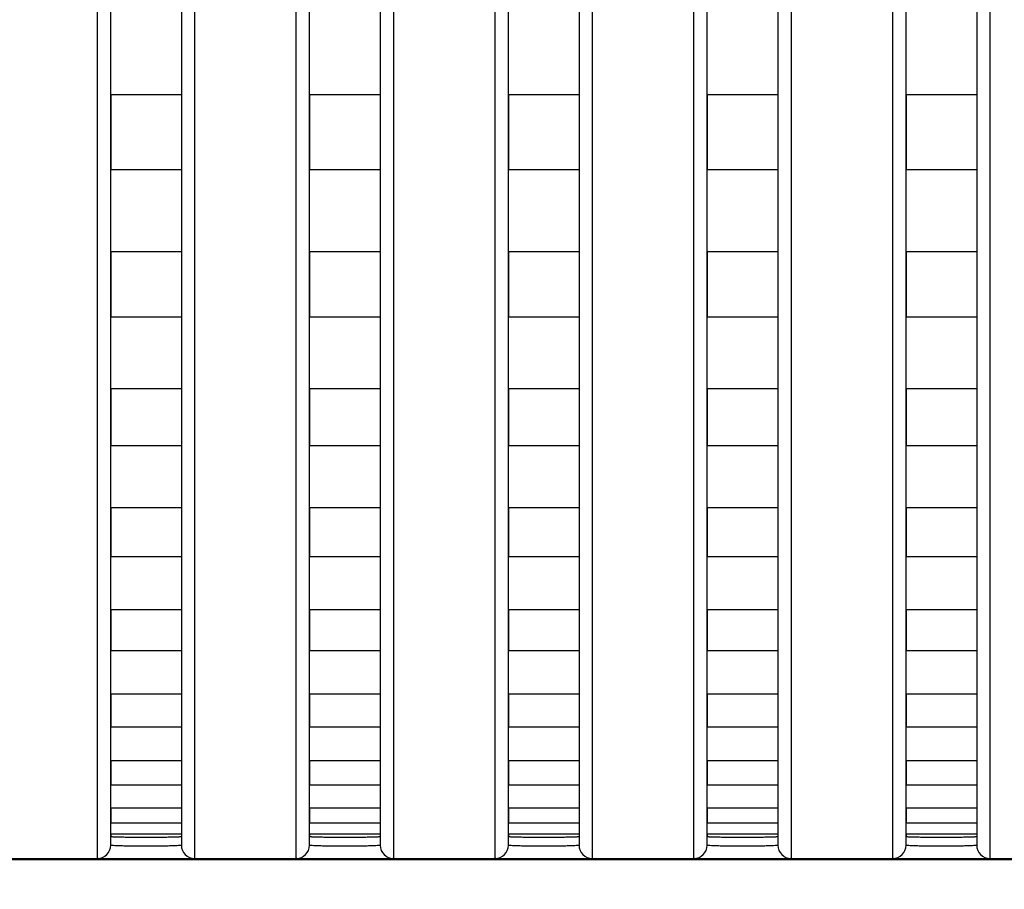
# Model space of a CAD drawing. Header units: millimetres. Extents: x -6054 to 364, y -1866 to 3094.
# Tile 224 of 256: x -4614 to -4591, y 1483 to 1503. Entities that reach past the tile are written whole.
import ezdxf

# ---------------------------------------------------------------- set-up
doc = ezdxf.new("R2010")
doc.units = ezdxf.units.MM
doc.header["$LTSCALE"] = 65.395
doc.header["$PDSIZE"] = 0.05
doc.layers.get('0').update_dxf_attribs({"linetype": 'CONTINUOUS'})
doc.layers.get('Defpoints').update_dxf_attribs({"linetype": 'CONTINUOUS'})
doc.layers.add('DIM', color=3, linetype='CONTINUOUS')
doc.styles.get("Standard").update_dxf_attribs({"font": 'arial.ttf'})
doc.dimstyles.new('ISO-25', dxfattribs={"dimtxt": 2.5, "dimasz": 2.5, "dimexe": 1.25, "dimexo": 0.625, "dimtad": 1, "dimtxsty": 'STANDARD', "dimcen": 2.5, "dimadec": 0, "dimazin": 0, "dimtfac": 1, "dimtmove": 0, "dimatfit": 3, "dimfxl": 1, "dimarcsym": 0})

# ---------------------------------------------------------------- blocks, each defined once
blk = doc.blocks.new('*D29')
at = {"layer": 'Defpoints', "color": 0}
for p in [(-4729.943, 1557.554), (-4793.114, 1484.17), (-4590.173, 1484.17)]:
    blk.add_point(p, dxfattribs=at)
at = {"layer": 'DIM', "color": 3, "lineweight": -2}
for p, q in [((-4730.568, 1557.554), (-4794.364, 1557.554)), ((-4793.114, 1542.554), (-4793.114, 1499.17)), ((-4590.798, 1484.17), (-4794.364, 1484.17))]:
    blk.add_line(p, q, dxfattribs=at)
at = {"layer": 'DIM', "color": 3}
for points in [[(-4790.614, 1542.554), (-4795.614, 1542.554), (-4793.114, 1557.554)], [(-4795.614, 1499.17), (-4790.614, 1499.17), (-4793.114, 1484.17)]]:
    blk.add_solid(points, dxfattribs=at)
at = {"layer": 'DIM', "color": 2, "insert": (-4810.924, 1520.862), "char_height": 20, "attachment_point": 5, "rotation": 90}
blk.add_mtext('73  [2,889]', dxfattribs=at)

msp = doc.modelspace()

# ---------------------------------------------------------------- linework, layer by layer
at = {"linetype": 'Continuous'}
for p, q in [((-4611.723, 1484.478), (-4611.723, 1514.359)), ((-4610.123, 1514.359), (-4610.123, 1484.478)), ((-4607.223, 1484.478), (-4607.223, 1514.359)), ((-4605.623, 1514.359), (-4605.623, 1484.478)), ((-4602.723, 1484.478), (-4602.723, 1514.359)), ((-4601.123, 1514.359), (-4601.123, 1484.478)), ((-4598.223, 1484.478), (-4598.223, 1514.359)), ((-4596.623, 1514.359), (-4596.623, 1484.478)), ((-4593.723, 1484.478), (-4593.723, 1514.359)), ((-4592.123, 1514.359), (-4592.123, 1484.478)), ((-4612.023, 1484.178), (-4612.023, 1513.867)), ((-4609.823, 1513.867), (-4609.823, 1484.178)), ((-4607.523, 1484.178), (-4607.523, 1513.867)), ((-4605.323, 1513.867), (-4605.323, 1484.178)), ((-4603.023, 1484.178), (-4603.023, 1513.867)), ((-4600.823, 1513.867), (-4600.823, 1484.178)), ((-4598.523, 1484.178), (-4598.523, 1513.867)), ((-4596.323, 1513.867), (-4596.323, 1484.178)), ((-4594.023, 1484.178), (-4594.023, 1513.867)), ((-4591.823, 1513.867), (-4591.823, 1484.178)), ((-4611.723, 1501.459), (-4611.723, 1499.762)), ((-4611.723, 1501.459), (-4611.723, 1499.762)), ((-4610.123, 1501.459), (-4611.723, 1501.459)), ((-4610.123, 1501.459), (-4611.723, 1501.459)), ((-4610.123, 1501.459), (-4610.123, 1499.762)), ((-4610.123, 1501.459), (-4610.123, 1499.762)), ((-4607.223, 1501.459), (-4607.223, 1499.762)), ((-4607.223, 1501.459), (-4607.223, 1499.762)), ((-4605.623, 1501.459), (-4607.223, 1501.459)), ((-4605.623, 1501.459), (-4607.223, 1501.459)), ((-4605.623, 1501.459), (-4605.623, 1499.762)), ((-4605.623, 1501.459), (-4605.623, 1499.762)), ((-4602.723, 1501.459), (-4602.723, 1499.762)), ((-4602.723, 1501.459), (-4602.723, 1499.762)), ((-4601.123, 1501.459), (-4602.723, 1501.459)), ((-4601.123, 1501.459), (-4602.723, 1501.459)), ((-4601.123, 1501.459), (-4601.123, 1499.762)), ((-4601.123, 1501.459), (-4601.123, 1499.762)), ((-4598.223, 1501.459), (-4598.223, 1499.762)), ((-4598.223, 1501.459), (-4598.223, 1499.762)), ((-4596.623, 1501.459), (-4598.223, 1501.459)), ((-4596.623, 1501.459), (-4598.223, 1501.459)), ((-4596.623, 1501.459), (-4596.623, 1499.762)), ((-4596.623, 1501.459), (-4596.623, 1499.762)), ((-4593.723, 1501.459), (-4593.723, 1499.762)), ((-4593.723, 1501.459), (-4593.723, 1499.762)), ((-4592.123, 1501.459), (-4593.723, 1501.459)), ((-4592.123, 1501.459), (-4593.723, 1501.459)), ((-4592.123, 1501.459), (-4592.123, 1499.762)), ((-4592.123, 1501.459), (-4592.123, 1499.762)), ((-4610.123, 1499.762), (-4611.723, 1499.762)), ((-4610.123, 1499.762), (-4611.723, 1499.762)), ((-4605.623, 1499.762), (-4607.223, 1499.762)), ((-4605.623, 1499.762), (-4607.223, 1499.762)), ((-4601.123, 1499.762), (-4602.723, 1499.762)), ((-4601.123, 1499.762), (-4602.723, 1499.762)), ((-4596.623, 1499.762), (-4598.223, 1499.762)), ((-4596.623, 1499.762), (-4598.223, 1499.762)), ((-4592.123, 1499.762), (-4593.723, 1499.762)), ((-4592.123, 1499.762), (-4593.723, 1499.762)), ((-4611.723, 1497.91), (-4611.723, 1496.425)), ((-4611.723, 1497.91), (-4611.723, 1496.425)), ((-4610.123, 1497.91), (-4611.723, 1497.91)), ((-4610.123, 1497.91), (-4611.723, 1497.91)), ((-4610.123, 1497.91), (-4610.123, 1496.425)), ((-4610.123, 1497.91), (-4610.123, 1496.425)), ((-4607.223, 1497.91), (-4607.223, 1496.425)), ((-4607.223, 1497.91), (-4607.223, 1496.425)), ((-4605.623, 1497.91), (-4607.223, 1497.91)), ((-4605.623, 1497.91), (-4607.223, 1497.91)), ((-4605.623, 1497.91), (-4605.623, 1496.425)), ((-4605.623, 1497.91), (-4605.623, 1496.425)), ((-4602.723, 1497.91), (-4602.723, 1496.425)), ((-4602.723, 1497.91), (-4602.723, 1496.425)), ((-4601.123, 1497.91), (-4602.723, 1497.91)), ((-4601.123, 1497.91), (-4602.723, 1497.91)), ((-4601.123, 1497.91), (-4601.123, 1496.425)), ((-4601.123, 1497.91), (-4601.123, 1496.425)), ((-4598.223, 1497.91), (-4598.223, 1496.425)), ((-4598.223, 1497.91), (-4598.223, 1496.425)), ((-4596.623, 1497.91), (-4598.223, 1497.91)), ((-4596.623, 1497.91), (-4598.223, 1497.91)), ((-4596.623, 1497.91), (-4596.623, 1496.425)), ((-4596.623, 1497.91), (-4596.623, 1496.425)), ((-4593.723, 1497.91), (-4593.723, 1496.425)), ((-4593.723, 1497.91), (-4593.723, 1496.425)), ((-4592.123, 1497.91), (-4593.723, 1497.91)), ((-4592.123, 1497.91), (-4593.723, 1497.91)), ((-4592.123, 1497.91), (-4592.123, 1496.425)), ((-4592.123, 1497.91), (-4592.123, 1496.425)), ((-4610.123, 1496.425), (-4611.723, 1496.425)), ((-4610.123, 1496.425), (-4611.723, 1496.425)), ((-4605.623, 1496.425), (-4607.223, 1496.425)), ((-4605.623, 1496.425), (-4607.223, 1496.425)), ((-4601.123, 1496.425), (-4602.723, 1496.425)), ((-4601.123, 1496.425), (-4602.723, 1496.425)), ((-4596.623, 1496.425), (-4598.223, 1496.425)), ((-4596.623, 1496.425), (-4598.223, 1496.425)), ((-4592.123, 1496.425), (-4593.723, 1496.425)), ((-4592.123, 1496.425), (-4593.723, 1496.425)), ((-4611.723, 1494.806), (-4611.723, 1493.513)), ((-4611.723, 1494.806), (-4611.723, 1493.513)), ((-4610.123, 1494.806), (-4611.723, 1494.806)), ((-4610.123, 1494.806), (-4611.723, 1494.806)), ((-4610.123, 1494.806), (-4610.123, 1493.513)), ((-4610.123, 1494.806), (-4610.123, 1493.513)), ((-4607.223, 1494.806), (-4607.223, 1493.513)), ((-4607.223, 1494.806), (-4607.223, 1493.513)), ((-4605.623, 1494.806), (-4607.223, 1494.806)), ((-4605.623, 1494.806), (-4607.223, 1494.806)), ((-4605.623, 1494.806), (-4605.623, 1493.513)), ((-4605.623, 1494.806), (-4605.623, 1493.513)), ((-4602.723, 1494.806), (-4602.723, 1493.513)), ((-4602.723, 1494.806), (-4602.723, 1493.513)), ((-4601.123, 1494.806), (-4602.723, 1494.806)), ((-4601.123, 1494.806), (-4602.723, 1494.806)), ((-4601.123, 1494.806), (-4601.123, 1493.513)), ((-4601.123, 1494.806), (-4601.123, 1493.513)), ((-4598.223, 1494.806), (-4598.223, 1493.513)), ((-4598.223, 1494.806), (-4598.223, 1493.513)), ((-4596.623, 1494.806), (-4598.223, 1494.806)), ((-4596.623, 1494.806), (-4598.223, 1494.806)), ((-4596.623, 1494.806), (-4596.623, 1493.513)), ((-4596.623, 1494.806), (-4596.623, 1493.513)), ((-4593.723, 1494.806), (-4593.723, 1493.513)), ((-4593.723, 1494.806), (-4593.723, 1493.513)), ((-4592.123, 1494.806), (-4593.723, 1494.806)), ((-4592.123, 1494.806), (-4593.723, 1494.806)), ((-4592.123, 1494.806), (-4592.123, 1493.513)), ((-4592.123, 1494.806), (-4592.123, 1493.513)), ((-4610.123, 1493.513), (-4611.723, 1493.513)), ((-4610.123, 1493.513), (-4611.723, 1493.513)), ((-4605.623, 1493.513), (-4607.223, 1493.513)), ((-4605.623, 1493.513), (-4607.223, 1493.513)), ((-4601.123, 1493.513), (-4602.723, 1493.513)), ((-4601.123, 1493.513), (-4602.723, 1493.513)), ((-4596.623, 1493.513), (-4598.223, 1493.513)), ((-4596.623, 1493.513), (-4598.223, 1493.513)), ((-4592.123, 1493.513), (-4593.723, 1493.513)), ((-4592.123, 1493.513), (-4593.723, 1493.513)), ((-4611.723, 1492.112), (-4611.723, 1491.001)), ((-4611.723, 1492.112), (-4611.723, 1491.001)), ((-4610.123, 1492.112), (-4611.723, 1492.112)), ((-4610.123, 1492.112), (-4611.723, 1492.112)), ((-4610.123, 1492.112), (-4610.123, 1491.001)), ((-4610.123, 1492.112), (-4610.123, 1491.001)), ((-4607.223, 1492.112), (-4607.223, 1491.001)), ((-4607.223, 1492.112), (-4607.223, 1491.001)), ((-4605.623, 1492.112), (-4607.223, 1492.112)), ((-4605.623, 1492.112), (-4607.223, 1492.112)), ((-4605.623, 1492.112), (-4605.623, 1491.001)), ((-4605.623, 1492.112), (-4605.623, 1491.001)), ((-4602.723, 1492.112), (-4602.723, 1491.001)), ((-4602.723, 1492.112), (-4602.723, 1491.001)), ((-4601.123, 1492.112), (-4602.723, 1492.112)), ((-4601.123, 1492.112), (-4602.723, 1492.112)), ((-4601.123, 1492.112), (-4601.123, 1491.001)), ((-4601.123, 1492.112), (-4601.123, 1491.001)), ((-4598.223, 1492.112), (-4598.223, 1491.001)), ((-4598.223, 1492.112), (-4598.223, 1491.001)), ((-4596.623, 1492.112), (-4598.223, 1492.112)), ((-4596.623, 1492.112), (-4598.223, 1492.112)), ((-4596.623, 1492.112), (-4596.623, 1491.001)), ((-4596.623, 1492.112), (-4596.623, 1491.001)), ((-4593.723, 1492.112), (-4593.723, 1491.001)), ((-4593.723, 1492.112), (-4593.723, 1491.001)), ((-4592.123, 1492.112), (-4593.723, 1492.112)), ((-4592.123, 1492.112), (-4593.723, 1492.112)), ((-4592.123, 1492.112), (-4592.123, 1491.001)), ((-4592.123, 1492.112), (-4592.123, 1491.001)), ((-4610.123, 1491.001), (-4611.723, 1491.001)), ((-4610.123, 1491.001), (-4611.723, 1491.001)), ((-4605.623, 1491.001), (-4607.223, 1491.001)), ((-4605.623, 1491.001), (-4607.223, 1491.001)), ((-4601.123, 1491.001), (-4602.723, 1491.001)), ((-4601.123, 1491.001), (-4602.723, 1491.001)), ((-4596.623, 1491.001), (-4598.223, 1491.001)), ((-4596.623, 1491.001), (-4598.223, 1491.001)), ((-4592.123, 1491.001), (-4593.723, 1491.001)), ((-4592.123, 1491.001), (-4593.723, 1491.001)), ((-4611.723, 1489.808), (-4611.723, 1488.875)), ((-4611.723, 1489.808), (-4611.723, 1488.875)), ((-4610.123, 1489.808), (-4611.723, 1489.808)), ((-4610.123, 1489.808), (-4611.723, 1489.808)), ((-4610.123, 1489.808), (-4610.123, 1488.875)), ((-4610.123, 1489.808), (-4610.123, 1488.875)), ((-4607.223, 1489.808), (-4607.223, 1488.875)), ((-4607.223, 1489.808), (-4607.223, 1488.875)), ((-4605.623, 1489.808), (-4607.223, 1489.808)), ((-4605.623, 1489.808), (-4607.223, 1489.808)), ((-4605.623, 1489.808), (-4605.623, 1488.875)), ((-4605.623, 1489.808), (-4605.623, 1488.875)), ((-4602.723, 1489.808), (-4602.723, 1488.875)), ((-4602.723, 1489.808), (-4602.723, 1488.875)), ((-4601.123, 1489.808), (-4602.723, 1489.808)), ((-4601.123, 1489.808), (-4602.723, 1489.808)), ((-4601.123, 1489.808), (-4601.123, 1488.875)), ((-4601.123, 1489.808), (-4601.123, 1488.875)), ((-4598.223, 1489.808), (-4598.223, 1488.875)), ((-4598.223, 1489.808), (-4598.223, 1488.875)), ((-4596.623, 1489.808), (-4598.223, 1489.808)), ((-4596.623, 1489.808), (-4598.223, 1489.808)), ((-4596.623, 1489.808), (-4596.623, 1488.875)), ((-4596.623, 1489.808), (-4596.623, 1488.875)), ((-4593.723, 1489.808), (-4593.723, 1488.875)), ((-4593.723, 1489.808), (-4593.723, 1488.875)), ((-4592.123, 1489.808), (-4593.723, 1489.808)), ((-4592.123, 1489.808), (-4593.723, 1489.808)), ((-4592.123, 1489.808), (-4592.123, 1488.875)), ((-4592.123, 1489.808), (-4592.123, 1488.875)), ((-4610.123, 1488.875), (-4611.723, 1488.875)), ((-4610.123, 1488.875), (-4611.723, 1488.875)), ((-4605.623, 1488.875), (-4607.223, 1488.875)), ((-4605.623, 1488.875), (-4607.223, 1488.875)), ((-4601.123, 1488.875), (-4602.723, 1488.875)), ((-4601.123, 1488.875), (-4602.723, 1488.875)), ((-4596.623, 1488.875), (-4598.223, 1488.875)), ((-4596.623, 1488.875), (-4598.223, 1488.875)), ((-4592.123, 1488.875), (-4593.723, 1488.875)), ((-4592.123, 1488.875), (-4593.723, 1488.875)), ((-4611.723, 1487.894), (-4611.723, 1487.148)), ((-4611.723, 1487.894), (-4611.723, 1487.148)), ((-4610.123, 1487.894), (-4611.723, 1487.894)), ((-4610.123, 1487.894), (-4611.723, 1487.894)), ((-4610.123, 1487.894), (-4610.123, 1487.148)), ((-4610.123, 1487.894), (-4610.123, 1487.148)), ((-4607.223, 1487.894), (-4607.223, 1487.148)), ((-4607.223, 1487.894), (-4607.223, 1487.148)), ((-4605.623, 1487.894), (-4607.223, 1487.894)), ((-4605.623, 1487.894), (-4607.223, 1487.894)), ((-4605.623, 1487.894), (-4605.623, 1487.148)), ((-4605.623, 1487.894), (-4605.623, 1487.148)), ((-4602.723, 1487.894), (-4602.723, 1487.148)), ((-4602.723, 1487.894), (-4602.723, 1487.148)), ((-4601.123, 1487.894), (-4602.723, 1487.894)), ((-4601.123, 1487.894), (-4602.723, 1487.894)), ((-4601.123, 1487.894), (-4601.123, 1487.148)), ((-4601.123, 1487.894), (-4601.123, 1487.148)), ((-4598.223, 1487.894), (-4598.223, 1487.148)), ((-4598.223, 1487.894), (-4598.223, 1487.148)), ((-4596.623, 1487.894), (-4598.223, 1487.894)), ((-4596.623, 1487.894), (-4598.223, 1487.894)), ((-4596.623, 1487.894), (-4596.623, 1487.148)), ((-4596.623, 1487.894), (-4596.623, 1487.148)), ((-4593.723, 1487.894), (-4593.723, 1487.148)), ((-4593.723, 1487.894), (-4593.723, 1487.148)), ((-4592.123, 1487.894), (-4593.723, 1487.894)), ((-4592.123, 1487.894), (-4593.723, 1487.894)), ((-4592.123, 1487.894), (-4592.123, 1487.148)), ((-4592.123, 1487.894), (-4592.123, 1487.148)), ((-4610.123, 1487.148), (-4611.723, 1487.148)), ((-4610.123, 1487.148), (-4611.723, 1487.148)), ((-4605.623, 1487.148), (-4607.223, 1487.148)), ((-4605.623, 1487.148), (-4607.223, 1487.148)), ((-4601.123, 1487.148), (-4602.723, 1487.148)), ((-4601.123, 1487.148), (-4602.723, 1487.148)), ((-4596.623, 1487.148), (-4598.223, 1487.148)), ((-4596.623, 1487.148), (-4598.223, 1487.148)), ((-4592.123, 1487.148), (-4593.723, 1487.148)), ((-4592.123, 1487.148), (-4593.723, 1487.148)), ((-4611.723, 1486.389), (-4611.723, 1485.837)), ((-4611.723, 1486.389), (-4611.723, 1485.837)), ((-4610.123, 1486.389), (-4611.723, 1486.389)), ((-4610.123, 1486.389), (-4611.723, 1486.389)), ((-4610.123, 1486.389), (-4610.123, 1485.837)), ((-4610.123, 1486.389), (-4610.123, 1485.837)), ((-4607.223, 1486.389), (-4607.223, 1485.837)), ((-4607.223, 1486.389), (-4607.223, 1485.837)), ((-4605.623, 1486.389), (-4607.223, 1486.389)), ((-4605.623, 1486.389), (-4607.223, 1486.389)), ((-4605.623, 1486.389), (-4605.623, 1485.837)), ((-4605.623, 1486.389), (-4605.623, 1485.837)), ((-4602.723, 1486.389), (-4602.723, 1485.837)), ((-4602.723, 1486.389), (-4602.723, 1485.837)), ((-4601.123, 1486.389), (-4602.723, 1486.389)), ((-4601.123, 1486.389), (-4602.723, 1486.389)), ((-4601.123, 1486.389), (-4601.123, 1485.837)), ((-4601.123, 1486.389), (-4601.123, 1485.837)), ((-4598.223, 1486.389), (-4598.223, 1485.837)), ((-4598.223, 1486.389), (-4598.223, 1485.837)), ((-4596.623, 1486.389), (-4598.223, 1486.389)), ((-4596.623, 1486.389), (-4598.223, 1486.389)), ((-4596.623, 1486.389), (-4596.623, 1485.837)), ((-4596.623, 1486.389), (-4596.623, 1485.837)), ((-4593.723, 1486.389), (-4593.723, 1485.837)), ((-4593.723, 1486.389), (-4593.723, 1485.837)), ((-4592.123, 1486.389), (-4593.723, 1486.389)), ((-4592.123, 1486.389), (-4593.723, 1486.389)), ((-4592.123, 1486.389), (-4592.123, 1485.837)), ((-4592.123, 1486.389), (-4592.123, 1485.837)), ((-4610.123, 1485.837), (-4611.723, 1485.837)), ((-4610.123, 1485.837), (-4611.723, 1485.837)), ((-4605.623, 1485.837), (-4607.223, 1485.837)), ((-4605.623, 1485.837), (-4607.223, 1485.837)), ((-4601.123, 1485.837), (-4602.723, 1485.837)), ((-4601.123, 1485.837), (-4602.723, 1485.837)), ((-4596.623, 1485.837), (-4598.223, 1485.837)), ((-4596.623, 1485.837), (-4598.223, 1485.837)), ((-4592.123, 1485.837), (-4593.723, 1485.837)), ((-4592.123, 1485.837), (-4593.723, 1485.837)), ((-4611.723, 1485.315), (-4611.723, 1484.98)), ((-4611.723, 1485.315), (-4611.723, 1484.98)), ((-4610.123, 1485.315), (-4611.723, 1485.315)), ((-4610.123, 1485.315), (-4611.723, 1485.315)), ((-4610.123, 1485.315), (-4610.123, 1484.98)), ((-4610.123, 1485.315), (-4610.123, 1484.98)), ((-4607.223, 1485.315), (-4607.223, 1484.98)), ((-4607.223, 1485.315), (-4607.223, 1484.98)), ((-4605.623, 1485.315), (-4607.223, 1485.315)), ((-4605.623, 1485.315), (-4607.223, 1485.315)), ((-4605.623, 1485.315), (-4605.623, 1484.98)), ((-4605.623, 1485.315), (-4605.623, 1484.98)), ((-4602.723, 1485.315), (-4602.723, 1484.98)), ((-4602.723, 1485.315), (-4602.723, 1484.98)), ((-4601.123, 1485.315), (-4602.723, 1485.315)), ((-4601.123, 1485.315), (-4602.723, 1485.315)), ((-4601.123, 1485.315), (-4601.123, 1484.98)), ((-4601.123, 1485.315), (-4601.123, 1484.98)), ((-4598.223, 1485.315), (-4598.223, 1484.98)), ((-4598.223, 1485.315), (-4598.223, 1484.98)), ((-4596.623, 1485.315), (-4598.223, 1485.315)), ((-4596.623, 1485.315), (-4598.223, 1485.315)), ((-4596.623, 1485.315), (-4596.623, 1484.98)), ((-4596.623, 1485.315), (-4596.623, 1484.98)), ((-4593.723, 1485.315), (-4593.723, 1484.98)), ((-4593.723, 1485.315), (-4593.723, 1484.98)), ((-4592.123, 1485.315), (-4593.723, 1485.315)), ((-4592.123, 1485.315), (-4593.723, 1485.315)), ((-4592.123, 1485.315), (-4592.123, 1484.98)), ((-4592.123, 1485.315), (-4592.123, 1484.98)), ((-4610.123, 1484.98), (-4611.723, 1484.98)), ((-4610.123, 1484.98), (-4611.723, 1484.98)), ((-4605.623, 1484.98), (-4607.223, 1484.98)), ((-4605.623, 1484.98), (-4607.223, 1484.98)), ((-4601.123, 1484.98), (-4602.723, 1484.98)), ((-4601.123, 1484.98), (-4602.723, 1484.98)), ((-4596.623, 1484.98), (-4598.223, 1484.98)), ((-4596.623, 1484.98), (-4598.223, 1484.98)), ((-4592.123, 1484.98), (-4593.723, 1484.98)), ((-4592.123, 1484.98), (-4593.723, 1484.98)), ((-4611.723, 1484.731), (-4611.723, 1484.678)), ((-4611.723, 1484.731), (-4611.723, 1484.678)), ((-4610.123, 1484.731), (-4611.723, 1484.731)), ((-4610.123, 1484.731), (-4611.723, 1484.731)), ((-4610.123, 1484.731), (-4610.123, 1484.678)), ((-4610.123, 1484.731), (-4610.123, 1484.678)), ((-4607.223, 1484.731), (-4607.223, 1484.678)), ((-4607.223, 1484.731), (-4607.223, 1484.678)), ((-4605.623, 1484.731), (-4607.223, 1484.731)), ((-4605.623, 1484.731), (-4607.223, 1484.731)), ((-4605.623, 1484.731), (-4605.623, 1484.678)), ((-4605.623, 1484.731), (-4605.623, 1484.678)), ((-4602.723, 1484.731), (-4602.723, 1484.678)), ((-4602.723, 1484.731), (-4602.723, 1484.678)), ((-4601.123, 1484.731), (-4602.723, 1484.731)), ((-4601.123, 1484.731), (-4602.723, 1484.731)), ((-4601.123, 1484.731), (-4601.123, 1484.678)), ((-4601.123, 1484.731), (-4601.123, 1484.678)), ((-4598.223, 1484.731), (-4598.223, 1484.678)), ((-4598.223, 1484.731), (-4598.223, 1484.678)), ((-4596.623, 1484.731), (-4598.223, 1484.731)), ((-4596.623, 1484.731), (-4598.223, 1484.731)), ((-4596.623, 1484.731), (-4596.623, 1484.678)), ((-4596.623, 1484.731), (-4596.623, 1484.678)), ((-4593.723, 1484.731), (-4593.723, 1484.678)), ((-4593.723, 1484.731), (-4593.723, 1484.678)), ((-4592.123, 1484.731), (-4593.723, 1484.731)), ((-4592.123, 1484.731), (-4593.723, 1484.731)), ((-4592.123, 1484.731), (-4592.123, 1484.678)), ((-4592.123, 1484.731), (-4592.123, 1484.678)), ((-4615.413, 1484.154), (-4591.173, 1484.154))]:
    msp.add_line(p, q, dxfattribs=at)
for centre, start, end in [((-4612.023, 1484.478), 269.9896, 359.9896), ((-4609.823, 1484.478), 180.0104, 270.0104), ((-4607.523, 1484.478), 269.9896, 359.9896), ((-4605.323, 1484.478), 180.0104, 270.0104), ((-4603.023, 1484.478), 269.9896, 359.9896), ((-4600.823, 1484.478), 180.0104, 270.0104), ((-4598.523, 1484.478), 269.9896, 359.9896), ((-4596.323, 1484.478), 180.0104, 270.0104), ((-4594.023, 1484.478), 269.9896, 359.9896), ((-4591.823, 1484.478), 180.0104, 270.0104)]:
    msp.add_arc(centre, 0.3, start, end, dxfattribs=at)
for points, knots in [([(-4611.723, 1484.678), (-4611.723, 1484.676), (-4611.716, 1484.675), (-4611.706, 1484.673), (-4611.686, 1484.672), (-4611.66, 1484.67), (-4611.626, 1484.668), (-4611.569, 1484.667), (-4611.482, 1484.665), (-4611.362, 1484.663), (-4611.225, 1484.662), (-4611.077, 1484.661), (-4610.923, 1484.661), (-4610.769, 1484.661), (-4610.621, 1484.662), (-4610.484, 1484.663), (-4610.365, 1484.665), (-4610.278, 1484.667), (-4610.22, 1484.668), (-4610.186, 1484.67), (-4610.16, 1484.672), (-4610.14, 1484.673), (-4610.131, 1484.675), (-4610.123, 1484.676), (-4610.123, 1484.678)], [0, 0, 0, 0, 0.002721, 0.01001, 0.021969, 0.038509, 0.059481, 0.084689, 0.146812, 0.222502, 0.308855, 0.402555, 0.5, 0.597445, 0.691145, 0.777498, 0.853188, 0.915311, 0.940519, 0.961491, 0.978031, 0.98999, 0.997279, 1, 1, 1, 1]), ([(-4611.723, 1484.678), (-4611.723, 1484.676), (-4611.716, 1484.675), (-4611.706, 1484.673), (-4611.686, 1484.672), (-4611.66, 1484.67), (-4611.626, 1484.668), (-4611.569, 1484.667), (-4611.482, 1484.665), (-4611.362, 1484.663), (-4611.225, 1484.662), (-4611.077, 1484.661), (-4610.923, 1484.661), (-4610.769, 1484.661), (-4610.621, 1484.662), (-4610.484, 1484.663), (-4610.365, 1484.665), (-4610.278, 1484.667), (-4610.22, 1484.668), (-4610.186, 1484.67), (-4610.16, 1484.672), (-4610.14, 1484.673), (-4610.131, 1484.675), (-4610.123, 1484.676), (-4610.123, 1484.678)], [0, 0, 0, 0, 0.002721, 0.01001, 0.021969, 0.038509, 0.059481, 0.084689, 0.146812, 0.222502, 0.308855, 0.402555, 0.5, 0.597445, 0.691145, 0.777498, 0.853188, 0.915311, 0.940519, 0.961491, 0.978031, 0.98999, 0.997279, 1, 1, 1, 1]), ([(-4611.723, 1484.678), (-4611.723, 1484.676), (-4611.716, 1484.675), (-4611.706, 1484.673), (-4611.686, 1484.672), (-4611.66, 1484.67), (-4611.626, 1484.668), (-4611.569, 1484.667), (-4611.482, 1484.665), (-4611.362, 1484.663), (-4611.225, 1484.662), (-4611.077, 1484.661), (-4610.923, 1484.661), (-4610.769, 1484.661), (-4610.621, 1484.662), (-4610.484, 1484.663), (-4610.365, 1484.665), (-4610.278, 1484.667), (-4610.22, 1484.668), (-4610.186, 1484.67), (-4610.16, 1484.672), (-4610.14, 1484.673), (-4610.131, 1484.675), (-4610.123, 1484.676), (-4610.123, 1484.678)], [0, 0, 0, 0, 0.002721, 0.01001, 0.021969, 0.038509, 0.059481, 0.084689, 0.146812, 0.222502, 0.308855, 0.402555, 0.5, 0.597445, 0.691145, 0.777498, 0.853188, 0.915311, 0.940519, 0.961491, 0.978031, 0.98999, 0.997279, 1, 1, 1, 1]), ([(-4607.223, 1484.678), (-4607.223, 1484.676), (-4607.216, 1484.675), (-4607.206, 1484.673), (-4607.186, 1484.672), (-4607.16, 1484.67), (-4607.126, 1484.668), (-4607.069, 1484.667), (-4606.982, 1484.665), (-4606.862, 1484.663), (-4606.725, 1484.662), (-4606.577, 1484.661), (-4606.423, 1484.661), (-4606.269, 1484.661), (-4606.121, 1484.662), (-4605.984, 1484.663), (-4605.865, 1484.665), (-4605.778, 1484.667), (-4605.72, 1484.668), (-4605.686, 1484.67), (-4605.66, 1484.672), (-4605.64, 1484.673), (-4605.631, 1484.675), (-4605.623, 1484.676), (-4605.623, 1484.678)], [0, 0, 0, 0, 0.002721, 0.01001, 0.021969, 0.038509, 0.059481, 0.084689, 0.146812, 0.222502, 0.308855, 0.402555, 0.5, 0.597445, 0.691145, 0.777498, 0.853188, 0.915311, 0.940519, 0.961491, 0.978031, 0.98999, 0.997279, 1, 1, 1, 1]), ([(-4607.223, 1484.678), (-4607.223, 1484.676), (-4607.216, 1484.675), (-4607.206, 1484.673), (-4607.186, 1484.672), (-4607.16, 1484.67), (-4607.126, 1484.668), (-4607.069, 1484.667), (-4606.982, 1484.665), (-4606.862, 1484.663), (-4606.725, 1484.662), (-4606.577, 1484.661), (-4606.423, 1484.661), (-4606.269, 1484.661), (-4606.121, 1484.662), (-4605.984, 1484.663), (-4605.865, 1484.665), (-4605.778, 1484.667), (-4605.72, 1484.668), (-4605.686, 1484.67), (-4605.66, 1484.672), (-4605.64, 1484.673), (-4605.631, 1484.675), (-4605.623, 1484.676), (-4605.623, 1484.678)], [0, 0, 0, 0, 0.002721, 0.01001, 0.021969, 0.038509, 0.059481, 0.084689, 0.146812, 0.222502, 0.308855, 0.402555, 0.5, 0.597445, 0.691145, 0.777498, 0.853188, 0.915311, 0.940519, 0.961491, 0.978031, 0.98999, 0.997279, 1, 1, 1, 1]), ([(-4607.223, 1484.678), (-4607.223, 1484.676), (-4607.216, 1484.675), (-4607.206, 1484.673), (-4607.186, 1484.672), (-4607.16, 1484.67), (-4607.126, 1484.668), (-4607.069, 1484.667), (-4606.982, 1484.665), (-4606.862, 1484.663), (-4606.725, 1484.662), (-4606.577, 1484.661), (-4606.423, 1484.661), (-4606.269, 1484.661), (-4606.121, 1484.662), (-4605.984, 1484.663), (-4605.865, 1484.665), (-4605.778, 1484.667), (-4605.72, 1484.668), (-4605.686, 1484.67), (-4605.66, 1484.672), (-4605.64, 1484.673), (-4605.631, 1484.675), (-4605.623, 1484.676), (-4605.623, 1484.678)], [0, 0, 0, 0, 0.002721, 0.01001, 0.021969, 0.038509, 0.059481, 0.084689, 0.146812, 0.222502, 0.308855, 0.402555, 0.5, 0.597445, 0.691145, 0.777498, 0.853188, 0.915311, 0.940519, 0.961491, 0.978031, 0.98999, 0.997279, 1, 1, 1, 1]), ([(-4602.723, 1484.678), (-4602.723, 1484.676), (-4602.716, 1484.675), (-4602.706, 1484.673), (-4602.686, 1484.672), (-4602.66, 1484.67), (-4602.626, 1484.668), (-4602.569, 1484.667), (-4602.482, 1484.665), (-4602.362, 1484.663), (-4602.225, 1484.662), (-4602.077, 1484.661), (-4601.923, 1484.661), (-4601.769, 1484.661), (-4601.621, 1484.662), (-4601.484, 1484.663), (-4601.365, 1484.665), (-4601.278, 1484.667), (-4601.22, 1484.668), (-4601.186, 1484.67), (-4601.16, 1484.672), (-4601.14, 1484.673), (-4601.131, 1484.675), (-4601.123, 1484.676), (-4601.123, 1484.678)], [0, 0, 0, 0, 0.002721, 0.01001, 0.021969, 0.038509, 0.059481, 0.084689, 0.146812, 0.222502, 0.308855, 0.402555, 0.5, 0.597445, 0.691145, 0.777498, 0.853188, 0.915311, 0.940519, 0.961491, 0.978031, 0.98999, 0.997279, 1, 1, 1, 1]), ([(-4602.723, 1484.678), (-4602.723, 1484.676), (-4602.716, 1484.675), (-4602.706, 1484.673), (-4602.686, 1484.672), (-4602.66, 1484.67), (-4602.626, 1484.668), (-4602.569, 1484.667), (-4602.482, 1484.665), (-4602.362, 1484.663), (-4602.225, 1484.662), (-4602.077, 1484.661), (-4601.923, 1484.661), (-4601.769, 1484.661), (-4601.621, 1484.662), (-4601.484, 1484.663), (-4601.365, 1484.665), (-4601.278, 1484.667), (-4601.22, 1484.668), (-4601.186, 1484.67), (-4601.16, 1484.672), (-4601.14, 1484.673), (-4601.131, 1484.675), (-4601.123, 1484.676), (-4601.123, 1484.678)], [0, 0, 0, 0, 0.002721, 0.01001, 0.021969, 0.038509, 0.059481, 0.084689, 0.146812, 0.222502, 0.308855, 0.402555, 0.5, 0.597445, 0.691145, 0.777498, 0.853188, 0.915311, 0.940519, 0.961491, 0.978031, 0.98999, 0.997279, 1, 1, 1, 1]), ([(-4602.723, 1484.678), (-4602.723, 1484.676), (-4602.716, 1484.675), (-4602.706, 1484.673), (-4602.686, 1484.672), (-4602.66, 1484.67), (-4602.626, 1484.668), (-4602.569, 1484.667), (-4602.482, 1484.665), (-4602.362, 1484.663), (-4602.225, 1484.662), (-4602.077, 1484.661), (-4601.923, 1484.661), (-4601.769, 1484.661), (-4601.621, 1484.662), (-4601.484, 1484.663), (-4601.365, 1484.665), (-4601.278, 1484.667), (-4601.22, 1484.668), (-4601.186, 1484.67), (-4601.16, 1484.672), (-4601.14, 1484.673), (-4601.131, 1484.675), (-4601.123, 1484.676), (-4601.123, 1484.678)], [0, 0, 0, 0, 0.002721, 0.01001, 0.021969, 0.038509, 0.059481, 0.084689, 0.146812, 0.222502, 0.308855, 0.402555, 0.5, 0.597445, 0.691145, 0.777498, 0.853188, 0.915311, 0.940519, 0.961491, 0.978031, 0.98999, 0.997279, 1, 1, 1, 1]), ([(-4598.223, 1484.678), (-4598.223, 1484.676), (-4598.216, 1484.675), (-4598.206, 1484.673), (-4598.186, 1484.672), (-4598.16, 1484.67), (-4598.126, 1484.668), (-4598.069, 1484.667), (-4597.982, 1484.665), (-4597.862, 1484.663), (-4597.725, 1484.662), (-4597.577, 1484.661), (-4597.423, 1484.661), (-4597.269, 1484.661), (-4597.121, 1484.662), (-4596.984, 1484.663), (-4596.865, 1484.665), (-4596.778, 1484.667), (-4596.72, 1484.668), (-4596.686, 1484.67), (-4596.66, 1484.672), (-4596.64, 1484.673), (-4596.631, 1484.675), (-4596.623, 1484.676), (-4596.623, 1484.678)], [0, 0, 0, 0, 0.002721, 0.01001, 0.021969, 0.038509, 0.059481, 0.084689, 0.146812, 0.222502, 0.308855, 0.402555, 0.5, 0.597445, 0.691145, 0.777498, 0.853188, 0.915311, 0.940519, 0.961491, 0.978031, 0.98999, 0.997279, 1, 1, 1, 1]), ([(-4598.223, 1484.678), (-4598.223, 1484.676), (-4598.216, 1484.675), (-4598.206, 1484.673), (-4598.186, 1484.672), (-4598.16, 1484.67), (-4598.126, 1484.668), (-4598.069, 1484.667), (-4597.982, 1484.665), (-4597.862, 1484.663), (-4597.725, 1484.662), (-4597.577, 1484.661), (-4597.423, 1484.661), (-4597.269, 1484.661), (-4597.121, 1484.662), (-4596.984, 1484.663), (-4596.865, 1484.665), (-4596.778, 1484.667), (-4596.72, 1484.668), (-4596.686, 1484.67), (-4596.66, 1484.672), (-4596.64, 1484.673), (-4596.631, 1484.675), (-4596.623, 1484.676), (-4596.623, 1484.678)], [0, 0, 0, 0, 0.002721, 0.01001, 0.021969, 0.038509, 0.059481, 0.084689, 0.146812, 0.222502, 0.308855, 0.402555, 0.5, 0.597445, 0.691145, 0.777498, 0.853188, 0.915311, 0.940519, 0.961491, 0.978031, 0.98999, 0.997279, 1, 1, 1, 1]), ([(-4598.223, 1484.678), (-4598.223, 1484.676), (-4598.216, 1484.675), (-4598.206, 1484.673), (-4598.186, 1484.672), (-4598.16, 1484.67), (-4598.126, 1484.668), (-4598.069, 1484.667), (-4597.982, 1484.665), (-4597.862, 1484.663), (-4597.725, 1484.662), (-4597.577, 1484.661), (-4597.423, 1484.661), (-4597.269, 1484.661), (-4597.121, 1484.662), (-4596.984, 1484.663), (-4596.865, 1484.665), (-4596.778, 1484.667), (-4596.72, 1484.668), (-4596.686, 1484.67), (-4596.66, 1484.672), (-4596.64, 1484.673), (-4596.631, 1484.675), (-4596.623, 1484.676), (-4596.623, 1484.678)], [0, 0, 0, 0, 0.002721, 0.01001, 0.021969, 0.038509, 0.059481, 0.084689, 0.146812, 0.222502, 0.308855, 0.402555, 0.5, 0.597445, 0.691145, 0.777498, 0.853188, 0.915311, 0.940519, 0.961491, 0.978031, 0.98999, 0.997279, 1, 1, 1, 1]), ([(-4593.723, 1484.678), (-4593.723, 1484.676), (-4593.716, 1484.675), (-4593.706, 1484.673), (-4593.686, 1484.672), (-4593.66, 1484.67), (-4593.626, 1484.668), (-4593.569, 1484.667), (-4593.482, 1484.665), (-4593.362, 1484.663), (-4593.225, 1484.662), (-4593.077, 1484.661), (-4592.923, 1484.661), (-4592.769, 1484.661), (-4592.621, 1484.662), (-4592.484, 1484.663), (-4592.365, 1484.665), (-4592.278, 1484.667), (-4592.22, 1484.668), (-4592.186, 1484.67), (-4592.16, 1484.672), (-4592.14, 1484.673), (-4592.131, 1484.675), (-4592.123, 1484.676), (-4592.123, 1484.678)], [0, 0, 0, 0, 0.002721, 0.01001, 0.021969, 0.038509, 0.059481, 0.084689, 0.146812, 0.222502, 0.308855, 0.402555, 0.5, 0.597445, 0.691145, 0.777498, 0.853188, 0.915311, 0.940519, 0.961491, 0.978031, 0.98999, 0.997279, 1, 1, 1, 1]), ([(-4593.723, 1484.678), (-4593.723, 1484.676), (-4593.716, 1484.675), (-4593.706, 1484.673), (-4593.686, 1484.672), (-4593.66, 1484.67), (-4593.626, 1484.668), (-4593.569, 1484.667), (-4593.482, 1484.665), (-4593.362, 1484.663), (-4593.225, 1484.662), (-4593.077, 1484.661), (-4592.923, 1484.661), (-4592.769, 1484.661), (-4592.621, 1484.662), (-4592.484, 1484.663), (-4592.365, 1484.665), (-4592.278, 1484.667), (-4592.22, 1484.668), (-4592.186, 1484.67), (-4592.16, 1484.672), (-4592.14, 1484.673), (-4592.131, 1484.675), (-4592.123, 1484.676), (-4592.123, 1484.678)], [0, 0, 0, 0, 0.002721, 0.01001, 0.021969, 0.038509, 0.059481, 0.084689, 0.146812, 0.222502, 0.308855, 0.402555, 0.5, 0.597445, 0.691145, 0.777498, 0.853188, 0.915311, 0.940519, 0.961491, 0.978031, 0.98999, 0.997279, 1, 1, 1, 1]), ([(-4593.723, 1484.678), (-4593.723, 1484.676), (-4593.716, 1484.675), (-4593.706, 1484.673), (-4593.686, 1484.672), (-4593.66, 1484.67), (-4593.626, 1484.668), (-4593.569, 1484.667), (-4593.482, 1484.665), (-4593.362, 1484.663), (-4593.225, 1484.662), (-4593.077, 1484.661), (-4592.923, 1484.661), (-4592.769, 1484.661), (-4592.621, 1484.662), (-4592.484, 1484.663), (-4592.365, 1484.665), (-4592.278, 1484.667), (-4592.22, 1484.668), (-4592.186, 1484.67), (-4592.16, 1484.672), (-4592.14, 1484.673), (-4592.131, 1484.675), (-4592.123, 1484.676), (-4592.123, 1484.678)], [0, 0, 0, 0, 0.002721, 0.01001, 0.021969, 0.038509, 0.059481, 0.084689, 0.146812, 0.222502, 0.308855, 0.402555, 0.5, 0.597445, 0.691145, 0.777498, 0.853188, 0.915311, 0.940519, 0.961491, 0.978031, 0.98999, 0.997279, 1, 1, 1, 1]), ([(-4610.123, 1484.478), (-4610.123, 1484.476), (-4610.13, 1484.474), (-4610.14, 1484.472), (-4610.16, 1484.47), (-4610.2, 1484.467), (-4610.267, 1484.464), (-4610.365, 1484.461), (-4610.484, 1484.459), (-4610.621, 1484.458), (-4610.769, 1484.457), (-4610.923, 1484.457), (-4611.077, 1484.457), (-4611.225, 1484.458), (-4611.362, 1484.459), (-4611.482, 1484.461), (-4611.58, 1484.464), (-4611.647, 1484.467), (-4611.686, 1484.47), (-4611.706, 1484.472), (-4611.716, 1484.474), (-4611.723, 1484.476), (-4611.723, 1484.478)], [0, 0, 0, 0, 0.002976, 0.01034, 0.022326, 0.038871, 0.085025, 0.147098, 0.222725, 0.309008, 0.402632, 0.499999, 0.597367, 0.690991, 0.777274, 0.852901, 0.914974, 0.961128, 0.977674, 0.98966, 0.997024, 1, 1, 1, 1]), ([(-4605.623, 1484.478), (-4605.623, 1484.476), (-4605.63, 1484.474), (-4605.64, 1484.472), (-4605.66, 1484.47), (-4605.7, 1484.467), (-4605.767, 1484.464), (-4605.865, 1484.461), (-4605.984, 1484.459), (-4606.121, 1484.458), (-4606.269, 1484.457), (-4606.423, 1484.457), (-4606.577, 1484.457), (-4606.725, 1484.458), (-4606.862, 1484.459), (-4606.982, 1484.461), (-4607.08, 1484.464), (-4607.147, 1484.467), (-4607.186, 1484.47), (-4607.206, 1484.472), (-4607.216, 1484.474), (-4607.223, 1484.476), (-4607.223, 1484.478)], [0, 0, 0, 0, 0.002976, 0.01034, 0.022326, 0.038871, 0.085025, 0.147098, 0.222725, 0.309008, 0.402632, 0.499999, 0.597367, 0.690991, 0.777274, 0.852901, 0.914974, 0.961128, 0.977674, 0.98966, 0.997024, 1, 1, 1, 1]), ([(-4601.123, 1484.478), (-4601.123, 1484.476), (-4601.13, 1484.474), (-4601.14, 1484.472), (-4601.16, 1484.47), (-4601.2, 1484.467), (-4601.267, 1484.464), (-4601.365, 1484.461), (-4601.484, 1484.459), (-4601.621, 1484.458), (-4601.769, 1484.457), (-4601.923, 1484.457), (-4602.077, 1484.457), (-4602.225, 1484.458), (-4602.362, 1484.459), (-4602.482, 1484.461), (-4602.58, 1484.464), (-4602.647, 1484.467), (-4602.686, 1484.47), (-4602.706, 1484.472), (-4602.716, 1484.474), (-4602.723, 1484.476), (-4602.723, 1484.478)], [0, 0, 0, 0, 0.002976, 0.01034, 0.022326, 0.038871, 0.085025, 0.147098, 0.222725, 0.309008, 0.402632, 0.499999, 0.597367, 0.690991, 0.777274, 0.852901, 0.914974, 0.961128, 0.977674, 0.98966, 0.997024, 1, 1, 1, 1]), ([(-4596.623, 1484.478), (-4596.623, 1484.476), (-4596.63, 1484.474), (-4596.64, 1484.472), (-4596.66, 1484.47), (-4596.7, 1484.467), (-4596.767, 1484.464), (-4596.865, 1484.461), (-4596.984, 1484.459), (-4597.121, 1484.458), (-4597.269, 1484.457), (-4597.423, 1484.457), (-4597.577, 1484.457), (-4597.725, 1484.458), (-4597.862, 1484.459), (-4597.982, 1484.461), (-4598.08, 1484.464), (-4598.147, 1484.467), (-4598.186, 1484.47), (-4598.206, 1484.472), (-4598.216, 1484.474), (-4598.223, 1484.476), (-4598.223, 1484.478)], [0, 0, 0, 0, 0.002976, 0.01034, 0.022326, 0.038871, 0.085025, 0.147098, 0.222725, 0.309008, 0.402632, 0.499999, 0.597367, 0.690991, 0.777274, 0.852901, 0.914974, 0.961128, 0.977674, 0.98966, 0.997024, 1, 1, 1, 1]), ([(-4592.123, 1484.478), (-4592.123, 1484.476), (-4592.13, 1484.474), (-4592.14, 1484.472), (-4592.16, 1484.47), (-4592.2, 1484.467), (-4592.267, 1484.464), (-4592.365, 1484.461), (-4592.484, 1484.459), (-4592.621, 1484.458), (-4592.769, 1484.457), (-4592.923, 1484.457), (-4593.077, 1484.457), (-4593.225, 1484.458), (-4593.362, 1484.459), (-4593.482, 1484.461), (-4593.58, 1484.464), (-4593.647, 1484.467), (-4593.686, 1484.47), (-4593.706, 1484.472), (-4593.716, 1484.474), (-4593.723, 1484.476), (-4593.723, 1484.478)], [0, 0, 0, 0, 0.002976, 0.01034, 0.022326, 0.038871, 0.085025, 0.147098, 0.222725, 0.309008, 0.402632, 0.499999, 0.597367, 0.690991, 0.777274, 0.852901, 0.914974, 0.961128, 0.977674, 0.98966, 0.997024, 1, 1, 1, 1]), ([(-4609.823, 1484.178), (-4609.823, 1484.176), (-4609.833, 1484.175), (-4609.846, 1484.172), (-4609.874, 1484.17), (-4609.91, 1484.168), (-4609.956, 1484.166), (-4610.035, 1484.163), (-4610.154, 1484.161), (-4610.319, 1484.159), (-4610.507, 1484.158), (-4610.711, 1484.157), (-4610.923, 1484.157), (-4611.135, 1484.157), (-4611.339, 1484.158), (-4611.527, 1484.159), (-4611.692, 1484.161), (-4611.811, 1484.163), (-4611.891, 1484.166), (-4611.937, 1484.168), (-4611.972, 1484.17), (-4612, 1484.172), (-4612.013, 1484.175), (-4612.023, 1484.176), (-4612.023, 1484.178)], [0, 0, 0, 0, 0.002716, 0.009974, 0.021884, 0.038363, 0.059267, 0.084407, 0.146421, 0.222076, 0.308492, 0.402345, 0.499999, 0.597653, 0.691507, 0.777923, 0.853578, 0.915592, 0.940732, 0.961637, 0.978116, 0.990026, 0.997284, 1, 1, 1, 1]), ([(-4605.323, 1484.178), (-4605.323, 1484.176), (-4605.333, 1484.175), (-4605.346, 1484.172), (-4605.374, 1484.17), (-4605.41, 1484.168), (-4605.456, 1484.166), (-4605.535, 1484.163), (-4605.654, 1484.161), (-4605.819, 1484.159), (-4606.007, 1484.158), (-4606.211, 1484.157), (-4606.423, 1484.157), (-4606.635, 1484.157), (-4606.839, 1484.158), (-4607.027, 1484.159), (-4607.192, 1484.161), (-4607.311, 1484.163), (-4607.391, 1484.166), (-4607.437, 1484.168), (-4607.472, 1484.17), (-4607.5, 1484.172), (-4607.513, 1484.175), (-4607.523, 1484.176), (-4607.523, 1484.178)], [0, 0, 0, 0, 0.002716, 0.009974, 0.021884, 0.038363, 0.059267, 0.084407, 0.146421, 0.222076, 0.308492, 0.402345, 0.499999, 0.597653, 0.691507, 0.777923, 0.853578, 0.915592, 0.940732, 0.961637, 0.978116, 0.990026, 0.997284, 1, 1, 1, 1]), ([(-4600.823, 1484.178), (-4600.823, 1484.176), (-4600.833, 1484.175), (-4600.846, 1484.172), (-4600.874, 1484.17), (-4600.91, 1484.168), (-4600.956, 1484.166), (-4601.035, 1484.163), (-4601.154, 1484.161), (-4601.319, 1484.159), (-4601.507, 1484.158), (-4601.711, 1484.157), (-4601.923, 1484.157), (-4602.135, 1484.157), (-4602.339, 1484.158), (-4602.527, 1484.159), (-4602.692, 1484.161), (-4602.811, 1484.163), (-4602.891, 1484.166), (-4602.937, 1484.168), (-4602.972, 1484.17), (-4603, 1484.172), (-4603.013, 1484.175), (-4603.023, 1484.176), (-4603.023, 1484.178)], [0, 0, 0, 0, 0.002716, 0.009974, 0.021884, 0.038363, 0.059267, 0.084407, 0.146421, 0.222076, 0.308492, 0.402345, 0.499999, 0.597653, 0.691507, 0.777923, 0.853578, 0.915592, 0.940732, 0.961637, 0.978116, 0.990026, 0.997284, 1, 1, 1, 1]), ([(-4596.323, 1484.178), (-4596.323, 1484.176), (-4596.333, 1484.175), (-4596.346, 1484.172), (-4596.374, 1484.17), (-4596.41, 1484.168), (-4596.456, 1484.166), (-4596.535, 1484.163), (-4596.654, 1484.161), (-4596.819, 1484.159), (-4597.007, 1484.158), (-4597.211, 1484.157), (-4597.423, 1484.157), (-4597.635, 1484.157), (-4597.839, 1484.158), (-4598.027, 1484.159), (-4598.192, 1484.161), (-4598.311, 1484.163), (-4598.391, 1484.166), (-4598.437, 1484.168), (-4598.472, 1484.17), (-4598.5, 1484.172), (-4598.513, 1484.175), (-4598.523, 1484.176), (-4598.523, 1484.178)], [0, 0, 0, 0, 0.002716, 0.009974, 0.021884, 0.038363, 0.059267, 0.084407, 0.146421, 0.222076, 0.308492, 0.402345, 0.499999, 0.597653, 0.691507, 0.777923, 0.853578, 0.915592, 0.940732, 0.961637, 0.978116, 0.990026, 0.997284, 1, 1, 1, 1]), ([(-4591.823, 1484.178), (-4591.823, 1484.176), (-4591.833, 1484.175), (-4591.846, 1484.172), (-4591.874, 1484.17), (-4591.91, 1484.168), (-4591.956, 1484.166), (-4592.035, 1484.163), (-4592.154, 1484.161), (-4592.319, 1484.159), (-4592.507, 1484.158), (-4592.711, 1484.157), (-4592.923, 1484.157), (-4593.135, 1484.157), (-4593.339, 1484.158), (-4593.527, 1484.159), (-4593.692, 1484.161), (-4593.811, 1484.163), (-4593.891, 1484.166), (-4593.937, 1484.168), (-4593.972, 1484.17), (-4594, 1484.172), (-4594.013, 1484.175), (-4594.023, 1484.176), (-4594.023, 1484.178)], [0, 0, 0, 0, 0.002716, 0.009974, 0.021884, 0.038363, 0.059267, 0.084407, 0.146421, 0.222076, 0.308492, 0.402345, 0.499999, 0.597653, 0.691507, 0.777923, 0.853578, 0.915592, 0.940732, 0.961637, 0.978116, 0.990026, 0.997284, 1, 1, 1, 1])]:
    msp.add_open_spline(points, degree=3, knots=knots, dxfattribs=at)

# ---------------------------------------------------------------- dimensions: what is measured, and where the dimension line sits
at = {"layer": 'DIM'}
dim = msp.add_linear_dim(base=(-4793.114, 1484.17), p1=(-4729.943, 1557.554), p2=(-4590.173, 1484.17), angle=90, text='<> []', dimstyle='ISO-25', override={"dimtxt": 20, "dimasz": 15, "dimgap": 5, "dimdec": 0, "dimclrd": 3, "dimclre": 3, "dimclrt": 2, "dimadec": 1, "dimtp": 0.3, "dimtm": 0.3, "dimtofl": 0}, dxfattribs=at)
dim.commit()
dim.dimension.update_dxf_attribs({"geometry": '*D29', "text_midpoint": (-4793.114, 1520.862), "dimtype": 160})

doc.saveas('drawing.dxf')
